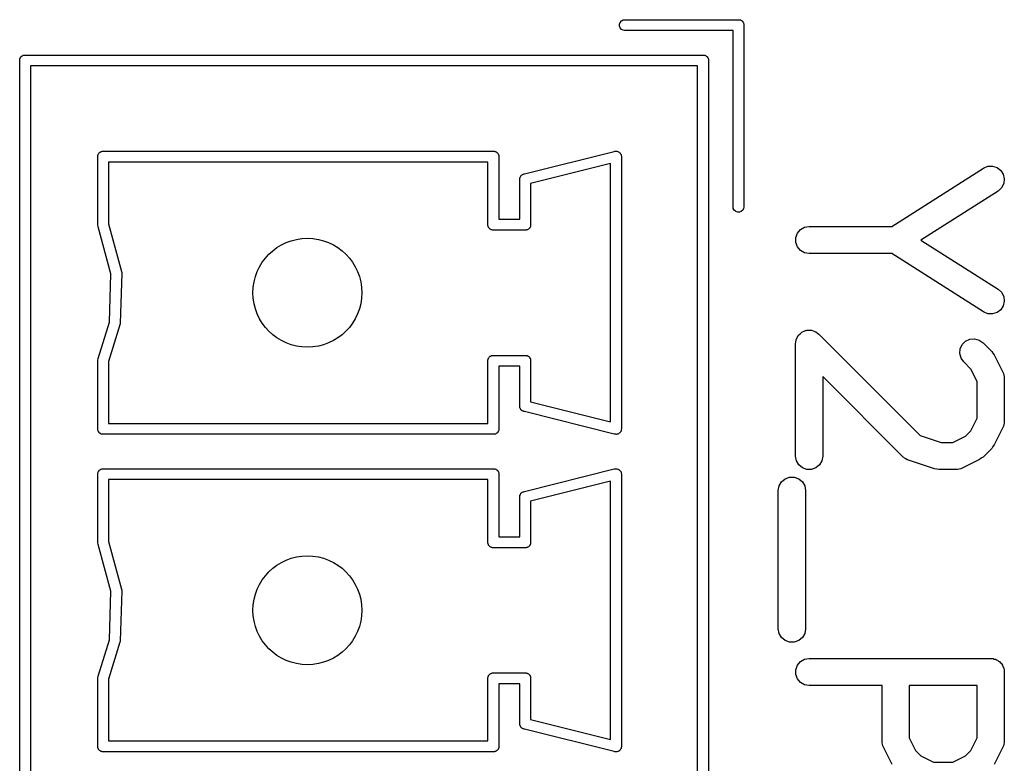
# Model space of a CAD drawing. Extents: x 81 to 161, y -172 to -32.
# Tile 79 of 94: x 103.26 to 114.11, y -83.55 to -75.35. Entities that reach past the tile are written whole.
import ezdxf

# ---------------------------------------------------------------- set-up
doc = ezdxf.new("R2010")
doc.units = 0
doc.header["$MEASUREMENT"] = 0
doc.layers.add('BLACK', color=7, linetype='CONTINUOUS')

msp = doc.modelspace()

# ---------------------------------------------------------------- linework, layer by layer
at = {"layer": 'BLACK', "linetype": 'CONTINUOUS'}
for p, q in [((109.866, -75.3984), (109.873, -75.3785)), ((109.866, -75.4196), (109.866, -75.3984)), ((109.873, -75.3785), (109.887, -75.3623)), ((109.887, -75.3623), (109.905, -75.3517)), ((109.905, -75.3517), (109.921, -75.349)), ((109.921, -75.349), (111.181, -75.349)), ((111.181, -75.349), (111.187, -75.349)), ((111.181, -75.349), (111.181, -75.349)), ((111.187, -75.349), (111.192, -75.3508)), ((111.192, -75.3508), (111.197, -75.3517)), ((111.197, -75.3517), (111.201, -75.3544)), ((111.201, -75.3544), (111.206, -75.3562)), ((111.206, -75.3562), (111.211, -75.3597)), ((111.211, -75.3597), (111.215, -75.3623)), ((111.215, -75.3623), (111.219, -75.3664)), ((111.219, -75.3664), (111.223, -75.3698)), ((111.223, -75.3698), (111.225, -75.3745)), ((111.225, -75.3745), (111.229, -75.3785)), ((111.229, -75.3785), (111.231, -75.3835)), ((111.231, -75.3835), (111.233, -75.3882)), ((111.233, -75.3882), (111.234, -75.3934)), ((111.234, -75.3934), (111.236, -75.3984)), ((111.236, -75.3984), (111.236, -75.4037)), ((109.873, -75.4395), (109.866, -75.4196)), ((109.887, -75.4557), (109.873, -75.4395)), ((109.905, -75.4663), (109.887, -75.4557)), ((109.921, -75.469), (109.905, -75.4663)), ((111.116, -75.469), (109.921, -75.469)), ((111.116, -77.4142), (111.116, -75.469)), ((111.236, -75.4037), (111.236, -75.4038)), ((111.236, -75.4038), (111.236, -77.4142)), ((103.256, -75.7884), (103.258, -75.7834)), ((103.256, -75.7937), (103.256, -75.7884)), ((103.256, -75.7938), (103.256, -75.7937)), ((103.256, -105.408), (103.256, -75.7938)), ((103.258, -75.7834), (103.259, -75.7782)), ((103.259, -75.7782), (103.261, -75.7735)), ((103.261, -75.7735), (103.263, -75.7685)), ((103.263, -75.7685), (103.267, -75.7645)), ((103.267, -75.7645), (103.269, -75.7598)), ((103.269, -75.7598), (103.273, -75.7564)), ((103.273, -75.7564), (103.277, -75.7523)), ((103.277, -75.7523), (103.281, -75.7497)), ((103.281, -75.7497), (103.286, -75.7462)), ((103.286, -75.7462), (103.291, -75.7444)), ((103.291, -75.7444), (103.295, -75.7417)), ((103.295, -75.7417), (103.3, -75.7408)), ((103.3, -75.7408), (103.305, -75.739)), ((103.305, -75.739), (103.311, -75.739)), ((103.311, -75.739), (103.311, -75.739)), ((103.311, -75.739), (110.791, -75.739)), ((110.791, -75.739), (110.797, -75.739)), ((110.791, -75.739), (110.791, -75.739)), ((110.797, -75.739), (110.802, -75.7408)), ((110.802, -75.7408), (110.807, -75.7417)), ((110.807, -75.7417), (110.811, -75.7444)), ((110.811, -75.7444), (110.816, -75.7462)), ((110.816, -75.7462), (110.821, -75.7497)), ((110.821, -75.7497), (110.825, -75.7523)), ((110.825, -75.7523), (110.829, -75.7564)), ((110.829, -75.7564), (110.833, -75.7598)), ((110.833, -75.7598), (110.835, -75.7645)), ((110.835, -75.7645), (110.839, -75.7685)), ((110.839, -75.7685), (110.841, -75.7735)), ((110.841, -75.7735), (110.843, -75.7782)), ((110.843, -75.7782), (110.844, -75.7834)), ((110.844, -75.7834), (110.846, -75.7884)), ((110.846, -75.7884), (110.846, -75.7937)), ((110.846, -75.7937), (110.846, -75.7938)), ((110.846, -75.7938), (110.846, -105.424)), ((103.376, -75.859), (103.376, -105.359)), ((110.726, -75.859), (103.376, -75.859)), ((110.726, -105.359), (110.726, -75.859)), ((104.137, -76.8123), (104.141, -76.8097)), ((104.141, -76.8097), (104.146, -76.8062)), ((104.146, -76.8062), (104.151, -76.8044)), ((104.151, -76.8044), (104.155, -76.8017)), ((104.155, -76.8017), (104.16, -76.8008)), ((104.16, -76.8008), (104.165, -76.799)), ((104.165, -76.799), (104.171, -76.799)), ((104.171, -76.799), (104.171, -76.799)), ((104.171, -76.799), (108.481, -76.799)), ((108.481, -76.799), (108.481, -76.799)), ((108.481, -76.799), (108.487, -76.799)), ((108.487, -76.799), (108.492, -76.8008)), ((108.492, -76.8008), (108.497, -76.8017)), ((108.497, -76.8017), (108.501, -76.8044)), ((108.501, -76.8044), (108.506, -76.8062)), ((108.506, -76.8062), (108.511, -76.8097)), ((108.511, -76.8097), (108.515, -76.8123)), ((108.819, -77.049), (109.808, -76.8015)), ((109.808, -76.8015), (109.815, -76.799)), ((109.815, -76.799), (109.824, -76.799)), ((109.824, -76.799), (109.832, -76.7984)), ((109.832, -76.7984), (109.834, -76.799)), ((109.834, -76.799), (109.837, -76.799)), ((109.837, -76.799), (109.845, -76.8019)), ((109.845, -76.8019), (109.853, -76.8042)), ((109.853, -76.8042), (109.854, -76.8055)), ((109.854, -76.8055), (109.856, -76.8062)), ((109.856, -76.8062), (109.863, -76.8117)), ((104.116, -76.8484), (104.118, -76.8434)), ((104.116, -76.8538), (104.116, -76.8484)), ((104.116, -77.6142), (104.116, -76.8538)), ((104.118, -76.8434), (104.119, -76.8382)), ((104.119, -76.8382), (104.121, -76.8336)), ((104.121, -76.8336), (104.123, -76.8285)), ((104.123, -76.8285), (104.127, -76.8244)), ((104.127, -76.8244), (104.129, -76.8198)), ((104.129, -76.8198), (104.133, -76.8164)), ((104.133, -76.8164), (104.137, -76.8123)), ((104.236, -76.919), (104.236, -77.601)), ((108.416, -76.919), (104.236, -76.919)), ((108.416, -77.5984), (108.416, -76.919)), ((108.515, -76.8123), (108.519, -76.8164)), ((108.519, -76.8164), (108.523, -76.8198)), ((108.523, -76.8198), (108.525, -76.8245)), ((108.525, -76.8245), (108.529, -76.8285)), ((108.529, -76.8285), (108.531, -76.8335)), ((108.531, -76.8335), (108.533, -76.8382)), ((108.533, -76.8382), (108.534, -76.8434)), ((108.534, -76.8434), (108.536, -76.8484)), ((108.536, -76.8484), (108.536, -76.8537)), ((108.536, -76.8537), (108.536, -76.8538)), ((108.536, -76.8538), (108.536, -77.549)), ((109.863, -76.8117), (109.87, -76.8167)), ((109.87, -76.8167), (109.871, -76.8184)), ((109.871, -76.8184), (109.873, -76.8198)), ((109.873, -76.8198), (109.877, -76.8272)), ((109.877, -76.8272), (109.882, -76.8342)), ((109.882, -76.8342), (109.882, -76.8363)), ((109.882, -76.8363), (109.883, -76.8382)), ((109.883, -76.8382), (109.885, -76.8465)), ((109.885, -76.8465), (109.887, -76.8547)), ((109.887, -76.8547), (109.886, -76.8621)), ((109.886, -76.8621), (109.886, -79.8559)), ((109.766, -76.9358), (108.886, -77.1558)), ((109.766, -79.7822), (109.766, -76.9358)), ((112.864, -77.6276), (113.875, -76.9844)), ((113.875, -76.9844), (113.923, -76.9645)), ((113.923, -76.9645), (113.975, -76.9622)), ((113.975, -76.9622), (114.025, -76.9779)), ((114.025, -76.9779), (114.066, -77.0097)), ((114.066, -77.0097), (114.094, -77.0536)), ((108.765, -77.1133), (108.766, -77.1059)), ((108.766, -77.1164), (108.765, -77.1133)), ((108.766, -77.1038), (108.767, -77.1007)), ((108.766, -77.1059), (108.766, -77.1038)), ((108.766, -77.549), (108.766, -77.1164)), ((108.767, -77.0922), (108.768, -77.0903)), ((108.767, -77.1007), (108.767, -77.0922)), ((108.768, -77.0903), (108.769, -77.0882)), ((108.769, -77.0882), (108.773, -77.0808)), ((108.773, -77.0808), (108.777, -77.0732)), ((108.777, -77.0732), (108.778, -77.0717)), ((108.778, -77.0717), (108.779, -77.0698)), ((108.779, -77.0698), (108.786, -77.0644)), ((108.786, -77.0644), (108.792, -77.0585)), ((108.792, -77.0585), (108.794, -77.0576)), ((108.794, -77.0576), (108.796, -77.0562)), ((108.796, -77.0562), (108.803, -77.0533)), ((108.803, -77.0533), (108.806, -77.0521)), ((108.806, -77.0521), (108.808, -77.0515)), ((108.808, -77.0515), (108.815, -77.049)), ((108.815, -77.049), (108.819, -77.049)), ((114.094, -77.0536), (114.105, -77.1045)), ((114.105, -77.1045), (114.098, -77.1561)), ((108.886, -77.1558), (108.886, -77.6142)), ((114.036, -77.2375), (113.187, -77.7776)), ((114.074, -77.2023), (114.036, -77.2375)), ((114.098, -77.1561), (114.074, -77.2023)), ((111.119, -77.4298), (111.116, -77.4142)), ((111.129, -77.4482), (111.119, -77.4298)), ((111.146, -77.4618), (111.129, -77.4482)), ((111.165, -77.469), (111.146, -77.4618)), ((111.206, -77.4618), (111.187, -77.469)), ((111.223, -77.4482), (111.206, -77.4618)), ((111.233, -77.4298), (111.223, -77.4482)), ((111.236, -77.4142), (111.233, -77.4298)), ((108.536, -77.549), (108.766, -77.549)), ((111.187, -77.469), (111.165, -77.469)), ((104.119, -77.6298), (104.116, -77.6142)), ((104.12, -77.6323), (104.119, -77.6298)), ((104.261, -78.1491), (104.12, -77.6323)), ((104.236, -77.601), (104.379, -78.1262)), ((108.416, -77.6196), (108.416, -77.5984)), ((108.418, -77.6246), (108.416, -77.6196)), ((108.419, -77.6298), (108.418, -77.6246)), ((108.421, -77.6345), (108.419, -77.6298)), ((108.423, -77.6395), (108.421, -77.6345)), ((108.427, -77.6435), (108.423, -77.6395)), ((108.429, -77.6482), (108.427, -77.6435)), ((108.433, -77.6516), (108.429, -77.6482)), ((108.437, -77.6557), (108.433, -77.6516)), ((108.441, -77.6583), (108.437, -77.6557)), ((108.446, -77.6618), (108.441, -77.6583)), ((108.451, -77.6636), (108.446, -77.6618)), ((108.455, -77.6663), (108.451, -77.6636)), ((108.46, -77.6672), (108.455, -77.6663)), ((108.465, -77.669), (108.46, -77.6672)), ((108.471, -77.669), (108.465, -77.669)), ((108.831, -77.669), (108.471, -77.669)), ((108.471, -77.669), (108.471, -77.669)), ((108.837, -77.669), (108.831, -77.669)), ((108.831, -77.669), (108.831, -77.669)), ((108.842, -77.6672), (108.837, -77.669)), ((108.847, -77.6663), (108.842, -77.6672)), ((108.851, -77.6636), (108.847, -77.6663)), ((108.856, -77.6618), (108.851, -77.6636)), ((108.861, -77.6583), (108.856, -77.6618)), ((108.865, -77.6557), (108.861, -77.6583)), ((108.869, -77.6516), (108.865, -77.6557)), ((108.873, -77.6482), (108.869, -77.6516)), ((108.875, -77.6435), (108.873, -77.6482)), ((108.879, -77.6395), (108.875, -77.6435)), ((108.881, -77.6345), (108.879, -77.6395)), ((108.883, -77.6298), (108.881, -77.6345)), ((108.884, -77.6246), (108.883, -77.6298)), ((108.886, -77.6196), (108.884, -77.6246)), ((108.886, -77.6142), (108.886, -77.6143)), ((108.886, -77.6143), (108.886, -77.6196)), ((111.825, -77.7026), (111.859, -77.6627)), ((111.859, -77.6627), (111.904, -77.6367)), ((111.904, -77.6367), (111.955, -77.6276)), ((111.955, -77.6276), (112.864, -77.6276)), ((111.808, -77.7516), (111.825, -77.7026)), ((111.808, -77.8037), (111.808, -77.7516)), ((113.187, -77.7776), (114.036, -78.3177)), ((111.825, -77.8526), (111.808, -77.8037)), ((111.859, -77.8925), (111.825, -77.8526)), ((111.904, -77.9186), (111.859, -77.8925)), ((111.955, -77.9276), (111.904, -77.9186)), ((112.864, -77.9276), (111.955, -77.9276)), ((113.875, -78.5708), (112.864, -77.9276)), ((104.244, -78.6843), (104.261, -78.1491)), ((104.381, -78.144), (104.364, -78.6962)), ((104.379, -78.1262), (104.381, -78.1355)), ((104.381, -78.1355), (104.381, -78.1397)), ((104.381, -78.1397), (104.381, -78.144)), ((114.036, -78.3177), (114.074, -78.3529)), ((114.074, -78.3529), (114.098, -78.3991)), ((114.098, -78.3991), (114.105, -78.4508)), ((114.066, -78.5456), (114.025, -78.5773)), ((114.094, -78.5016), (114.066, -78.5456)), ((114.105, -78.4508), (114.094, -78.5016)), ((113.923, -78.5907), (113.875, -78.5708)), ((113.975, -78.593), (113.923, -78.5907)), ((114.025, -78.5773), (113.975, -78.593)), ((104.121, -79.0847), (104.244, -78.6843)), ((104.361, -78.7119), (104.236, -79.1182)), ((104.363, -78.7055), (104.361, -78.7086)), ((104.361, -78.7086), (104.361, -78.7119)), ((104.364, -78.6962), (104.363, -78.7055)), ((111.813, -78.8757), (111.814, -78.8692)), ((111.814, -78.8692), (111.824, -78.8522)), ((111.824, -78.8522), (111.832, -78.8344)), ((111.832, -78.8344), (111.837, -78.8298)), ((111.837, -78.8298), (111.84, -78.8241)), ((111.84, -78.8241), (111.855, -78.8115)), ((111.855, -78.8115), (111.869, -78.7976)), ((111.869, -78.7976), (111.875, -78.7948)), ((111.875, -78.7948), (111.88, -78.7906)), ((111.88, -78.7906), (111.899, -78.7839)), ((111.899, -78.7839), (111.916, -78.7756)), ((111.916, -78.7756), (111.923, -78.775)), ((111.923, -78.775), (111.929, -78.7728)), ((111.929, -78.7728), (111.949, -78.7728)), ((111.949, -78.7728), (111.968, -78.771)), ((111.968, -78.771), (111.975, -78.7728)), ((111.975, -78.7728), (111.981, -78.7728)), ((111.981, -78.7728), (112, -78.7795)), ((112, -78.7795), (112.019, -78.7845)), ((112.019, -78.7845), (112.024, -78.7883)), ((112.024, -78.7883), (112.03, -78.7906)), ((112.03, -78.7906), (112.045, -78.8032)), ((112.045, -78.8032), (112.061, -78.8144)), ((112.061, -78.8144), (113.179, -79.9322)), ((113.679, -78.8928), (113.726, -78.8708)), ((113.726, -78.8708), (113.778, -78.8663)), ((113.778, -78.8663), (113.828, -78.8798)), ((111.805, -78.9205), (111.809, -78.9012)), ((111.805, -80.1586), (111.805, -78.9205)), ((111.809, -78.9012), (111.81, -78.8817)), ((111.81, -78.8817), (111.813, -78.8757)), ((113.615, -79.0288), (113.62, -78.9769)), ((113.62, -78.9769), (113.642, -78.9297)), ((113.642, -78.9297), (113.679, -78.8928)), ((113.828, -78.8798), (113.871, -78.9096)), ((113.871, -78.9096), (113.966, -79.0049)), ((104.116, -79.1038), (104.119, -79.0882)), ((104.119, -79.0882), (104.121, -79.0847)), ((108.418, -79.0934), (108.419, -79.0882)), ((108.419, -79.0882), (108.421, -79.0835)), ((108.421, -79.0835), (108.423, -79.0785)), ((108.423, -79.0785), (108.427, -79.0745)), ((108.427, -79.0745), (108.429, -79.0698)), ((108.429, -79.0698), (108.433, -79.0664)), ((108.433, -79.0664), (108.437, -79.0623)), ((108.437, -79.0623), (108.441, -79.0597)), ((108.441, -79.0597), (108.446, -79.0562)), ((108.446, -79.0562), (108.451, -79.0544)), ((108.451, -79.0544), (108.455, -79.0517)), ((108.455, -79.0517), (108.46, -79.0508)), ((108.46, -79.0508), (108.465, -79.049)), ((108.465, -79.049), (108.471, -79.049)), ((108.471, -79.049), (108.471, -79.049)), ((108.471, -79.049), (108.831, -79.049)), ((108.831, -79.049), (108.831, -79.049)), ((108.831, -79.049), (108.837, -79.049)), ((108.837, -79.049), (108.842, -79.0508)), ((108.842, -79.0508), (108.847, -79.0517)), ((108.847, -79.0517), (108.851, -79.0544)), ((108.851, -79.0544), (108.856, -79.0562)), ((108.856, -79.0562), (108.861, -79.0597)), ((108.861, -79.0597), (108.865, -79.0623)), ((108.865, -79.0623), (108.869, -79.0664)), ((108.869, -79.0664), (108.873, -79.0698)), ((108.873, -79.0698), (108.875, -79.0745)), ((108.875, -79.0745), (108.879, -79.0785)), ((108.879, -79.0785), (108.881, -79.0835)), ((108.881, -79.0835), (108.883, -79.0882)), ((108.883, -79.0882), (108.884, -79.0934)), ((113.629, -79.0791), (113.615, -79.0288)), ((113.659, -79.1218), (113.629, -79.0791)), ((113.966, -79.0049), (113.98, -79.0246)), ((113.98, -79.0246), (113.994, -79.0439)), ((113.994, -79.0439), (114.089, -79.2343)), ((104.116, -79.8642), (104.116, -79.1038)), ((104.236, -79.1182), (104.236, -79.799)), ((108.416, -79.0984), (108.418, -79.0934)), ((108.416, -79.1037), (108.416, -79.0984)), ((108.416, -79.1038), (108.416, -79.1037)), ((108.416, -79.799), (108.416, -79.1038)), ((108.766, -79.169), (108.536, -79.169)), ((108.536, -79.169), (108.536, -79.8642)), ((108.766, -79.6016), (108.766, -79.169)), ((108.884, -79.0934), (108.886, -79.0984)), ((108.886, -79.0984), (108.886, -79.1037)), ((108.886, -79.1037), (108.886, -79.1038)), ((108.886, -79.1038), (108.886, -79.5622)), ((113.737, -79.1998), (113.659, -79.1218)), ((112.992, -80.1694), (112.105, -79.2826)), ((112.105, -79.2826), (112.105, -80.1586)), ((113.805, -79.3368), (113.737, -79.1998)), ((114.089, -79.2343), (114.092, -79.2426)), ((114.092, -79.2426), (114.096, -79.2501)), ((114.096, -79.2501), (114.099, -79.2674)), ((114.099, -79.2674), (114.104, -79.2843)), ((114.104, -79.2843), (114.104, -79.2929)), ((114.104, -79.2929), (114.105, -79.3014)), ((114.105, -79.3014), (114.105, -79.7776)), ((113.805, -79.7422), (113.805, -79.3368)), ((108.765, -79.6047), (108.766, -79.6016)), ((108.766, -79.6121), (108.765, -79.6047)), ((108.766, -79.6142), (108.766, -79.6121)), ((108.767, -79.6173), (108.766, -79.6142)), ((108.767, -79.6258), (108.767, -79.6173)), ((108.768, -79.6277), (108.767, -79.6258)), ((108.769, -79.6298), (108.768, -79.6277)), ((108.773, -79.6372), (108.769, -79.6298)), ((108.886, -79.5622), (109.766, -79.7822)), ((108.777, -79.6448), (108.773, -79.6372)), ((108.778, -79.6463), (108.777, -79.6448)), ((108.779, -79.6482), (108.778, -79.6463)), ((108.786, -79.6536), (108.779, -79.6482)), ((108.792, -79.6595), (108.786, -79.6536)), ((108.794, -79.6604), (108.792, -79.6595)), ((108.796, -79.6618), (108.794, -79.6604)), ((108.804, -79.6647), (108.796, -79.6618)), ((108.806, -79.6659), (108.804, -79.6647)), ((108.808, -79.6665), (108.806, -79.6659)), ((108.815, -79.669), (108.808, -79.6665)), ((108.819, -79.669), (108.815, -79.669)), ((109.808, -79.9165), (108.819, -79.669)), ((104.236, -79.799), (108.416, -79.799)), ((113.737, -79.8792), (113.805, -79.7422)), ((114.089, -79.8447), (113.994, -80.0352)), ((114.092, -79.8364), (114.089, -79.8447)), ((114.096, -79.8289), (114.092, -79.8364)), ((114.099, -79.8116), (114.096, -79.8289)), ((114.104, -79.7948), (114.099, -79.8116)), ((114.105, -79.7776), (114.104, -79.7861)), ((114.104, -79.7861), (114.104, -79.7948)), ((104.116, -79.8643), (104.116, -79.8642)), ((104.116, -79.8696), (104.116, -79.8643)), ((104.118, -79.8746), (104.116, -79.8696)), ((104.119, -79.8798), (104.118, -79.8746)), ((104.121, -79.8845), (104.119, -79.8798)), ((104.123, -79.8895), (104.121, -79.8845)), ((104.127, -79.8935), (104.123, -79.8895)), ((104.129, -79.8982), (104.127, -79.8935)), ((104.133, -79.9016), (104.129, -79.8982)), ((104.137, -79.9057), (104.133, -79.9016)), ((104.141, -79.9083), (104.137, -79.9057)), ((104.146, -79.9118), (104.141, -79.9083)), ((104.151, -79.9136), (104.146, -79.9118)), ((104.155, -79.9163), (104.151, -79.9136)), ((104.16, -79.9172), (104.155, -79.9163)), ((104.165, -79.919), (104.16, -79.9172)), ((104.171, -79.919), (104.165, -79.919)), ((108.481, -79.919), (104.171, -79.919)), ((104.171, -79.919), (104.171, -79.919)), ((108.487, -79.919), (108.481, -79.919)), ((108.481, -79.919), (108.481, -79.919)), ((108.492, -79.9172), (108.487, -79.919)), ((108.497, -79.9163), (108.492, -79.9172)), ((108.501, -79.9136), (108.497, -79.9163)), ((108.506, -79.9118), (108.501, -79.9136)), ((108.511, -79.9083), (108.506, -79.9118)), ((108.515, -79.9057), (108.511, -79.9083)), ((108.519, -79.9016), (108.515, -79.9057)), ((108.523, -79.8982), (108.519, -79.9016)), ((108.525, -79.8935), (108.523, -79.8982)), ((108.529, -79.8895), (108.525, -79.8935)), ((108.531, -79.8845), (108.529, -79.8895)), ((108.533, -79.8798), (108.531, -79.8845)), ((108.534, -79.8746), (108.533, -79.8798)), ((108.536, -79.8696), (108.534, -79.8746)), ((108.536, -79.8642), (108.536, -79.8643)), ((108.536, -79.8643), (108.536, -79.8696)), ((109.815, -79.919), (109.808, -79.9165)), ((109.824, -79.919), (109.815, -79.919)), ((109.832, -79.9196), (109.824, -79.919)), ((109.834, -79.919), (109.832, -79.9196)), ((109.837, -79.919), (109.834, -79.919)), ((109.845, -79.9161), (109.837, -79.919)), ((109.853, -79.9138), (109.845, -79.9161)), ((109.854, -79.9125), (109.853, -79.9138)), ((109.856, -79.9118), (109.854, -79.9125)), ((109.863, -79.9063), (109.856, -79.9118)), ((109.87, -79.9013), (109.863, -79.9063)), ((109.871, -79.8996), (109.87, -79.9013)), ((109.873, -79.8982), (109.871, -79.8996)), ((109.877, -79.8908), (109.873, -79.8982)), ((109.882, -79.8838), (109.877, -79.8908)), ((109.883, -79.8798), (109.882, -79.8817)), ((109.882, -79.8817), (109.882, -79.8838)), ((109.885, -79.8715), (109.883, -79.8798)), ((109.887, -79.8633), (109.885, -79.8715)), ((109.886, -79.8559), (109.887, -79.8633)), ((113.179, -79.9322), (113.408, -80.0086)), ((113.539, -80.0086), (113.676, -79.9401)), ((113.676, -79.9401), (113.737, -79.8792)), ((113.408, -80.0086), (113.539, -80.0086)), ((113.98, -80.0545), (113.966, -80.0742)), ((113.994, -80.0352), (113.98, -80.0545)), ((111.814, -80.2099), (111.805, -80.1586)), ((112.105, -80.1586), (112.096, -80.2099)), ((112.999, -80.1744), (112.992, -80.1694)), ((113.871, -80.1694), (113.851, -80.1832)), ((113.966, -80.0742), (113.871, -80.1694)), ((111.84, -80.255), (111.814, -80.2099)), ((111.88, -80.2885), (111.84, -80.255)), ((112.07, -80.255), (112.03, -80.2885)), ((112.096, -80.2099), (112.07, -80.255)), ((113.005, -80.1808), (112.999, -80.1744)), ((113.02, -80.1892), (113.005, -80.1808)), ((113.035, -80.1993), (113.02, -80.1892)), ((113.043, -80.2015), (113.035, -80.1993)), ((113.051, -80.2056), (113.043, -80.2015)), ((113.336, -80.3009), (113.051, -80.2056)), ((113.832, -80.1975), (113.641, -80.2927)), ((113.851, -80.1832), (113.832, -80.1975)), ((104.116, -80.3484), (104.118, -80.3434)), ((104.116, -80.3538), (104.116, -80.3484)), ((104.116, -81.1142), (104.116, -80.3538)), ((104.118, -80.3434), (104.119, -80.3382)), ((104.119, -80.3382), (104.121, -80.3336)), ((104.121, -80.3336), (104.123, -80.3285)), ((104.123, -80.3285), (104.127, -80.3244)), ((104.127, -80.3244), (104.129, -80.3198)), ((104.129, -80.3198), (104.133, -80.3164)), ((104.133, -80.3164), (104.137, -80.3123)), ((104.137, -80.3123), (104.141, -80.3097)), ((104.141, -80.3097), (104.146, -80.3062)), ((104.146, -80.3062), (104.151, -80.3044)), ((104.151, -80.3044), (104.155, -80.3017)), ((104.155, -80.3017), (104.16, -80.3008)), ((104.16, -80.3008), (104.165, -80.299)), ((104.165, -80.299), (104.171, -80.299)), ((104.171, -80.299), (104.171, -80.299)), ((104.171, -80.299), (108.481, -80.299)), ((108.481, -80.299), (108.481, -80.299)), ((108.481, -80.299), (108.487, -80.299)), ((108.487, -80.299), (108.492, -80.3008)), ((108.492, -80.3008), (108.497, -80.3017)), ((108.497, -80.3017), (108.501, -80.3044)), ((108.501, -80.3044), (108.506, -80.3062)), ((108.506, -80.3062), (108.511, -80.3097)), ((108.511, -80.3097), (108.515, -80.3123)), ((108.515, -80.3123), (108.519, -80.3164)), ((108.519, -80.3164), (108.523, -80.3198)), ((108.523, -80.3198), (108.525, -80.3245)), ((108.525, -80.3245), (108.529, -80.3285)), ((108.529, -80.3285), (108.531, -80.3335)), ((108.531, -80.3335), (108.533, -80.3382)), ((108.533, -80.3382), (108.534, -80.3434)), ((108.534, -80.3434), (108.536, -80.3484)), ((108.536, -80.3484), (108.536, -80.3537)), ((108.536, -80.3537), (108.536, -80.3538)), ((108.536, -80.3538), (108.536, -81.049)), ((108.819, -80.549), (109.808, -80.3015)), ((109.808, -80.3015), (109.815, -80.299)), ((109.815, -80.299), (109.824, -80.299)), ((109.824, -80.299), (109.832, -80.2984)), ((109.832, -80.2984), (109.834, -80.299)), ((109.834, -80.299), (109.837, -80.299)), ((109.837, -80.299), (109.845, -80.3019)), ((109.845, -80.3019), (109.853, -80.3042)), ((109.853, -80.3042), (109.854, -80.3055)), ((109.854, -80.3055), (109.856, -80.3062)), ((109.856, -80.3062), (109.863, -80.3117)), ((109.863, -80.3117), (109.87, -80.3167)), ((109.87, -80.3167), (109.871, -80.3184)), ((109.871, -80.3184), (109.873, -80.3198)), ((109.873, -80.3198), (109.877, -80.3272)), ((109.877, -80.3272), (109.882, -80.3342)), ((109.882, -80.3342), (109.882, -80.3363)), ((109.882, -80.3363), (109.883, -80.3382)), ((109.883, -80.3382), (109.885, -80.3465)), ((109.885, -80.3465), (109.887, -80.3547)), ((109.887, -80.3547), (109.886, -80.3621)), ((109.886, -80.3621), (109.886, -83.3559)), ((111.929, -80.3063), (111.88, -80.2885)), ((111.981, -80.3063), (111.929, -80.3063)), ((112.03, -80.2885), (111.981, -80.3063)), ((113.36, -80.3044), (113.336, -80.3009)), ((113.384, -80.3086), (113.36, -80.3044)), ((113.574, -80.3086), (113.384, -80.3086)), ((113.583, -80.3071), (113.574, -80.3086)), ((113.591, -80.3076), (113.583, -80.3071)), ((113.608, -80.3026), (113.591, -80.3076)), ((113.626, -80.2995), (113.608, -80.3026)), ((113.633, -80.2952), (113.626, -80.2995)), ((113.641, -80.2927), (113.633, -80.2952)), ((104.236, -80.419), (104.236, -81.101)), ((108.416, -80.419), (104.236, -80.419)), ((108.416, -81.0984), (108.416, -80.419)), ((109.766, -80.4358), (108.886, -80.6558)), ((109.766, -83.2822), (109.766, -80.4358)), ((111.615, -80.5395), (111.624, -80.4882)), ((111.624, -80.4882), (111.65, -80.4431)), ((111.65, -80.4431), (111.69, -80.4096)), ((111.69, -80.4096), (111.739, -80.3918)), ((111.739, -80.3918), (111.791, -80.3918)), ((111.791, -80.3918), (111.84, -80.4096)), ((111.84, -80.4096), (111.88, -80.4431)), ((111.88, -80.4431), (111.906, -80.4882)), ((111.906, -80.4882), (111.915, -80.5395)), ((108.765, -80.6133), (108.766, -80.6059)), ((108.766, -80.6038), (108.767, -80.6007)), ((108.766, -80.6059), (108.766, -80.6038)), ((108.767, -80.5922), (108.768, -80.5903)), ((108.767, -80.6007), (108.767, -80.5922)), ((108.768, -80.5903), (108.769, -80.5882)), ((108.769, -80.5882), (108.773, -80.5808)), ((108.773, -80.5808), (108.777, -80.5732)), ((108.777, -80.5732), (108.778, -80.5717)), ((108.778, -80.5717), (108.779, -80.5698)), ((108.779, -80.5698), (108.786, -80.5644)), ((108.786, -80.5644), (108.792, -80.5585)), ((108.792, -80.5585), (108.794, -80.5576)), ((108.794, -80.5576), (108.796, -80.5562)), ((108.796, -80.5562), (108.803, -80.5533)), ((108.803, -80.5533), (108.806, -80.5521)), ((108.806, -80.5521), (108.808, -80.5515)), ((108.808, -80.5515), (108.815, -80.549)), ((108.815, -80.549), (108.819, -80.549)), ((111.615, -82.0633), (111.615, -80.5395)), ((111.915, -80.5395), (111.915, -82.0633)), ((108.766, -80.6164), (108.765, -80.6133)), ((108.766, -81.049), (108.766, -80.6164)), ((108.886, -80.6558), (108.886, -81.1142)), ((104.119, -81.1298), (104.116, -81.1142)), ((104.12, -81.1323), (104.119, -81.1298)), ((104.261, -81.6491), (104.12, -81.1323)), ((104.236, -81.101), (104.379, -81.6262)), ((108.416, -81.1196), (108.416, -81.0984)), ((108.418, -81.1246), (108.416, -81.1196)), ((108.419, -81.1298), (108.418, -81.1246)), ((108.421, -81.1345), (108.419, -81.1298)), ((108.423, -81.1395), (108.421, -81.1345)), ((108.427, -81.1435), (108.423, -81.1395)), ((108.429, -81.1482), (108.427, -81.1435)), ((108.433, -81.1516), (108.429, -81.1482)), ((108.536, -81.049), (108.766, -81.049)), ((108.873, -81.1482), (108.869, -81.1516)), ((108.875, -81.1435), (108.873, -81.1482)), ((108.879, -81.1395), (108.875, -81.1435)), ((108.881, -81.1345), (108.879, -81.1395)), ((108.883, -81.1298), (108.881, -81.1345)), ((108.884, -81.1246), (108.883, -81.1298)), ((108.886, -81.1196), (108.884, -81.1246)), ((108.886, -81.1142), (108.886, -81.1143)), ((108.886, -81.1143), (108.886, -81.1196)), ((108.437, -81.1557), (108.433, -81.1516)), ((108.441, -81.1583), (108.437, -81.1557)), ((108.446, -81.1618), (108.441, -81.1583)), ((108.451, -81.1636), (108.446, -81.1618)), ((108.455, -81.1663), (108.451, -81.1636)), ((108.46, -81.1672), (108.455, -81.1663)), ((108.465, -81.169), (108.46, -81.1672)), ((108.471, -81.169), (108.465, -81.169)), ((108.831, -81.169), (108.471, -81.169)), ((108.471, -81.169), (108.471, -81.169)), ((108.837, -81.169), (108.831, -81.169)), ((108.831, -81.169), (108.831, -81.169)), ((108.842, -81.1672), (108.837, -81.169)), ((108.847, -81.1663), (108.842, -81.1672)), ((108.851, -81.1636), (108.847, -81.1663)), ((108.856, -81.1618), (108.851, -81.1636)), ((108.861, -81.1583), (108.856, -81.1618)), ((108.865, -81.1557), (108.861, -81.1583)), ((108.869, -81.1516), (108.865, -81.1557)), ((104.244, -82.1843), (104.261, -81.6491)), ((104.381, -81.644), (104.364, -82.1962)), ((104.379, -81.6262), (104.381, -81.6355)), ((104.381, -81.6355), (104.381, -81.6397)), ((104.381, -81.6397), (104.381, -81.644)), ((111.624, -82.1146), (111.615, -82.0633)), ((111.65, -82.1598), (111.624, -82.1146)), ((111.906, -82.1146), (111.88, -82.1598)), ((111.915, -82.0633), (111.906, -82.1146)), ((104.121, -82.5847), (104.244, -82.1843)), ((104.361, -82.2119), (104.236, -82.6182)), ((104.363, -82.2055), (104.361, -82.2086)), ((104.361, -82.2086), (104.361, -82.2119)), ((104.364, -82.1962), (104.363, -82.2055)), ((111.69, -82.1932), (111.65, -82.1598)), ((111.739, -82.2111), (111.69, -82.1932)), ((111.791, -82.2111), (111.739, -82.2111)), ((111.84, -82.1932), (111.791, -82.2111)), ((111.88, -82.1598), (111.84, -82.1932)), ((111.825, -82.4645), (111.859, -82.4246)), ((111.859, -82.4246), (111.904, -82.3986)), ((111.904, -82.3986), (111.955, -82.3895)), ((111.955, -82.3895), (113.955, -82.3895)), ((113.955, -82.3895), (113.968, -82.3918)), ((113.968, -82.3918), (113.981, -82.3918)), ((113.981, -82.3918), (113.994, -82.3963)), ((113.994, -82.3963), (114.007, -82.3986)), ((114.007, -82.3986), (114.018, -82.4051)), ((114.018, -82.4051), (114.03, -82.4096)), ((114.03, -82.4096), (114.04, -82.4181)), ((114.04, -82.4181), (114.052, -82.4246)), ((114.052, -82.4246), (114.06, -82.4347)), ((114.06, -82.4347), (114.07, -82.4431)), ((114.07, -82.4431), (114.077, -82.4545)), ((108.437, -82.5623), (108.441, -82.5597)), ((108.441, -82.5597), (108.446, -82.5562)), ((108.446, -82.5562), (108.451, -82.5544)), ((108.451, -82.5544), (108.455, -82.5517)), ((108.455, -82.5517), (108.46, -82.5508)), ((108.46, -82.5508), (108.465, -82.549)), ((108.465, -82.549), (108.471, -82.549)), ((108.471, -82.549), (108.471, -82.549)), ((108.471, -82.549), (108.831, -82.549)), ((108.831, -82.549), (108.831, -82.549)), ((108.831, -82.549), (108.837, -82.549)), ((108.837, -82.549), (108.842, -82.5508)), ((108.842, -82.5508), (108.847, -82.5517)), ((108.847, -82.5517), (108.851, -82.5544)), ((108.851, -82.5544), (108.856, -82.5562)), ((108.856, -82.5562), (108.861, -82.5597)), ((108.861, -82.5597), (108.865, -82.5623)), ((111.808, -82.5135), (111.825, -82.4645)), ((111.808, -82.5656), (111.808, -82.5135)), ((114.077, -82.4545), (114.085, -82.4645)), ((114.085, -82.4645), (114.09, -82.4769)), ((114.09, -82.4769), (114.096, -82.4882)), ((114.096, -82.4882), (114.098, -82.5011)), ((114.098, -82.5011), (114.103, -82.5135)), ((114.103, -82.5135), (114.103, -82.5266)), ((114.103, -82.5266), (114.105, -82.5395)), ((114.105, -82.5395), (114.105, -83.3014)), ((104.116, -82.6038), (104.119, -82.5882)), ((104.116, -83.3642), (104.116, -82.6038)), ((104.119, -82.5882), (104.121, -82.5847)), ((104.236, -82.6182), (104.236, -83.299)), ((108.416, -82.5984), (108.418, -82.5934)), ((108.416, -82.6037), (108.416, -82.5984)), ((108.416, -82.6038), (108.416, -82.6037)), ((108.416, -83.299), (108.416, -82.6038)), ((108.418, -82.5934), (108.419, -82.5882)), ((108.419, -82.5882), (108.421, -82.5835)), ((108.421, -82.5835), (108.423, -82.5785)), ((108.423, -82.5785), (108.427, -82.5745)), ((108.427, -82.5745), (108.429, -82.5698)), ((108.429, -82.5698), (108.433, -82.5664)), ((108.433, -82.5664), (108.437, -82.5623)), ((108.766, -82.669), (108.536, -82.669)), ((108.536, -82.669), (108.536, -83.3642)), ((108.766, -83.1016), (108.766, -82.669)), ((108.865, -82.5623), (108.869, -82.5664)), ((108.869, -82.5664), (108.873, -82.5698)), ((108.873, -82.5698), (108.875, -82.5745)), ((108.875, -82.5745), (108.879, -82.5785)), ((108.879, -82.5785), (108.881, -82.5835)), ((108.881, -82.5835), (108.883, -82.5882)), ((108.883, -82.5882), (108.884, -82.5934)), ((108.884, -82.5934), (108.886, -82.5984)), ((108.886, -82.5984), (108.886, -82.6037)), ((108.886, -82.6037), (108.886, -82.6038)), ((108.886, -82.6038), (108.886, -83.0622)), ((111.825, -82.6145), (111.808, -82.5656)), ((111.859, -82.6544), (111.825, -82.6145)), ((111.904, -82.6805), (111.859, -82.6544)), ((111.955, -82.6895), (111.904, -82.6805)), ((112.758, -82.6895), (111.955, -82.6895)), ((112.758, -83.3014), (112.758, -82.6895)), ((113.058, -82.6895), (113.058, -83.266)), ((113.805, -82.6895), (113.058, -82.6895)), ((113.805, -83.266), (113.805, -82.6895)), ((108.765, -83.1047), (108.766, -83.1016)), ((108.886, -83.0622), (109.766, -83.2822)), ((108.766, -83.1121), (108.765, -83.1047)), ((108.766, -83.1142), (108.766, -83.1121)), ((108.767, -83.1173), (108.766, -83.1142)), ((108.767, -83.1258), (108.767, -83.1173)), ((108.768, -83.1277), (108.767, -83.1258)), ((108.769, -83.1298), (108.768, -83.1277)), ((108.773, -83.1372), (108.769, -83.1298)), ((108.777, -83.1448), (108.773, -83.1372)), ((108.778, -83.1463), (108.777, -83.1448)), ((108.779, -83.1482), (108.778, -83.1463)), ((108.786, -83.1536), (108.779, -83.1482)), ((108.792, -83.1595), (108.786, -83.1536)), ((108.794, -83.1604), (108.792, -83.1595)), ((108.796, -83.1618), (108.794, -83.1604)), ((108.804, -83.1647), (108.796, -83.1618)), ((108.806, -83.1659), (108.804, -83.1647)), ((108.808, -83.1665), (108.806, -83.1659)), ((108.815, -83.169), (108.808, -83.1665)), ((108.819, -83.169), (108.815, -83.169)), ((109.808, -83.4165), (108.819, -83.169)), ((104.236, -83.299), (108.416, -83.299)), ((112.759, -83.3099), (112.758, -83.3014)), ((112.759, -83.3186), (112.759, -83.3099)), ((112.764, -83.3354), (112.759, -83.3186)), ((113.058, -83.266), (113.126, -83.403)), ((113.737, -83.403), (113.805, -83.266)), ((114.104, -83.3186), (114.099, -83.3354)), ((114.105, -83.3014), (114.104, -83.3099)), ((114.104, -83.3099), (114.104, -83.3186)), ((104.116, -83.3643), (104.116, -83.3642)), ((104.116, -83.3696), (104.116, -83.3643)), ((104.118, -83.3746), (104.116, -83.3696)), ((104.119, -83.3798), (104.118, -83.3746)), ((104.121, -83.3845), (104.119, -83.3798)), ((104.123, -83.3895), (104.121, -83.3845)), ((104.127, -83.3935), (104.123, -83.3895)), ((104.129, -83.3982), (104.127, -83.3935)), ((104.133, -83.4016), (104.129, -83.3982)), ((104.137, -83.4057), (104.133, -83.4016)), ((104.141, -83.4083), (104.137, -83.4057)), ((104.146, -83.4118), (104.141, -83.4083)), ((104.151, -83.4136), (104.146, -83.4118)), ((104.155, -83.4163), (104.151, -83.4136)), ((104.16, -83.4172), (104.155, -83.4163)), ((104.165, -83.419), (104.16, -83.4172)), ((104.171, -83.419), (104.165, -83.419)), ((108.481, -83.419), (104.171, -83.419)), ((104.171, -83.419), (104.171, -83.419)), ((108.487, -83.419), (108.481, -83.419)), ((108.481, -83.419), (108.481, -83.419)), ((108.492, -83.4172), (108.487, -83.419)), ((108.497, -83.4163), (108.492, -83.4172)), ((108.501, -83.4136), (108.497, -83.4163)), ((108.506, -83.4118), (108.501, -83.4136)), ((108.511, -83.4083), (108.506, -83.4118)), ((108.515, -83.4057), (108.511, -83.4083)), ((108.519, -83.4016), (108.515, -83.4057)), ((108.523, -83.3982), (108.519, -83.4016)), ((108.525, -83.3935), (108.523, -83.3982)), ((108.529, -83.3895), (108.525, -83.3935)), ((108.531, -83.3845), (108.529, -83.3895)), ((108.533, -83.3798), (108.531, -83.3845)), ((108.534, -83.3746), (108.533, -83.3798)), ((108.536, -83.3696), (108.534, -83.3746)), ((108.536, -83.3642), (108.536, -83.3643)), ((108.536, -83.3643), (108.536, -83.3696)), ((109.815, -83.419), (109.808, -83.4165)), ((109.824, -83.419), (109.815, -83.419)), ((109.832, -83.4196), (109.824, -83.419)), ((109.834, -83.419), (109.832, -83.4196)), ((109.837, -83.419), (109.834, -83.419)), ((109.845, -83.4161), (109.837, -83.419)), ((109.853, -83.4138), (109.845, -83.4161)), ((109.854, -83.4125), (109.853, -83.4138)), ((109.856, -83.4118), (109.854, -83.4125)), ((109.863, -83.4063), (109.856, -83.4118)), ((109.87, -83.4013), (109.863, -83.4063)), ((109.871, -83.3996), (109.87, -83.4013)), ((109.873, -83.3982), (109.871, -83.3996)), ((109.877, -83.3908), (109.873, -83.3982)), ((109.882, -83.3838), (109.877, -83.3908)), ((109.883, -83.3798), (109.882, -83.3817)), ((109.882, -83.3817), (109.882, -83.3838)), ((109.885, -83.3715), (109.883, -83.3798)), ((109.887, -83.3633), (109.885, -83.3715)), ((109.886, -83.3559), (109.887, -83.3633)), ((112.767, -83.3527), (112.764, -83.3354)), ((112.771, -83.3602), (112.767, -83.3527)), ((112.773, -83.3685), (112.771, -83.3602)), ((112.869, -83.559), (112.773, -83.3685)), ((113.126, -83.403), (113.187, -83.4639)), ((113.676, -83.4639), (113.737, -83.403)), ((114.089, -83.3685), (113.994, -83.559)), ((114.092, -83.3602), (114.089, -83.3685)), ((114.096, -83.3527), (114.092, -83.3602)), ((114.099, -83.3354), (114.096, -83.3527)), ((113.187, -83.4639), (113.324, -83.5324)), ((113.324, -83.5324), (113.539, -83.5324)), ((113.539, -83.5324), (113.676, -83.4639))]:
    msp.add_line(p, q, dxfattribs=at)
at = {"layer": 'BLACK'}
for centre in [(106.426, -78.359), (106.426, -78.359), (106.426, -81.859), (106.426, -81.859)]:
    msp.add_circle(centre, 0.6, dxfattribs=at)

doc.saveas('drawing.dxf')
